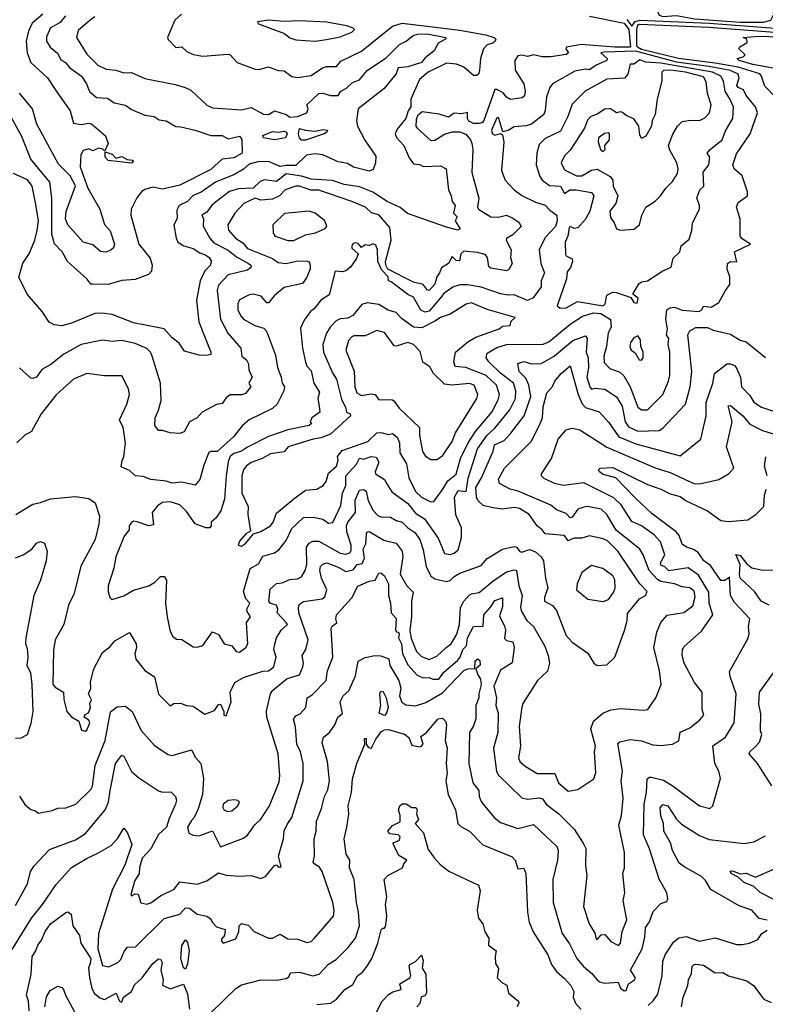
# Model space of a CAD drawing. Extents: x 1995148 to 2088947, y 769131 to 906009.
# Tile 56 of 256: x 2021557 to 2025415, y 780728 to 785827. Entities that reach past the tile are written whole.
import ezdxf

# ---------------------------------------------------------------- set-up
doc = ezdxf.new("R2010")
doc.units = 0

msp = doc.modelspace()

# ---------------------------------------------------------------- linework, layer by layer
at = {"layer": '0CON05XD'}
for points in [[(2025285, 785813.6), (2025405, 785814.1), (2025444.2, 785825), (2025458.9, 785855), (2025448.1, 785955), (2025387.8, 785995), (2025255, 786036.3), (2025215.2, 786035.2), (2025105, 786015.3), (2025048.6, 785931.4), (2025014.2, 785905.8), (2024995, 785881.4), (2024955, 785870), (2024923.9, 785873.9), (2024904.6, 785884.6), (2024885, 785912.5), (2024875, 785910.8), (2024865, 785896.2), (2024859.5, 785865), (2024865, 785850.5), (2024885, 785843.4), (2024955, 785847.5), (2025050.3, 785830.3), (2025285, 785813.6)], [(2021793.2, 785846.8), (2021767.1, 785812.9), (2021715.7, 785785), (2021695, 785737.5), (2021695.8, 785715), (2021714.2, 785685), (2021752.8, 785652.8), (2021770.4, 785620.4), (2021795, 785603.3), (2021815, 785579.1), (2021876, 785535), (2021902.5, 785495), (2021917.5, 785455), (2021955, 785424.3), (2022010.9, 785420.9), (2022045, 785396), (2022104.3, 785384.3), (2022135, 785362), (2022205, 785332), (2022252.5, 785325), (2022278.6, 785308.6), (2022315, 785302.5), (2022365, 785274), (2022391.4, 785271.4), (2022465, 785255.4), (2022545, 785227.3), (2022605, 785227.1), (2022635, 785209.4), (2022695, 785223.3), (2022705.8, 785205.8), (2022707.1, 785135), (2022665, 785110.8), (2022605, 785103.8), (2022545, 785051.1), (2022385, 784969.6), (2022295, 784949.4), (2022245, 784960), (2022205, 784948), (2022186.7, 784935), (2022163.3, 784905), (2022134.1, 784845.9), (2022132.5, 784815), (2022172.5, 784665), (2022232.3, 784592.3), (2022242.5, 784555), (2022238.8, 784525), (2022222.7, 784507.3), (2022155, 784482), (2022085, 784476), (2022015, 784456), (2021935, 784456.7), (2021925, 784457.5), (2021903.9, 784483.9), (2021804.3, 784574.3), (2021776, 784625), (2021736.4, 784666.4), (2021723.1, 784715), (2021723.9, 784903.9), (2021712.5, 784985), (2021613.8, 785103.8), (2021566.7, 785225), (2021495, 785352.5)], [(2022393.9, 785856.1), (2022359.2, 785825), (2022322, 785735), (2022324.4, 785724.4), (2022365, 785683.3), (2022395.9, 785685.9), (2022421.5, 785661.5), (2022453.9, 785646.1), (2022505, 785637.1), (2022635, 785648.8), (2022646.7, 785645), (2022682.5, 785605), (2022775, 785571.2), (2022795, 785568.8), (2022845, 785583.3), (2022895, 785563.3), (2022925, 785562.5), (2022965, 785533.3), (2022995, 785526.7), (2023065, 785536.8), (2023123, 785577), (2023145, 785584.2), (2023195.6, 785584.4), (2023218.2, 785611.8), (2023325, 785663.1), (2023485, 785792.9), (2023535, 785809.3), (2023835, 785772), (2023968.5, 785748.5), (2024011.4, 785735), (2024020.6, 785725), (2024017.8, 785715), (2024005, 785704.7), (2023975, 785697.3), (2023956.2, 785675), (2023940.4, 785625), (2023936.8, 785563.2), (2023930.5, 785545), (2023921.8, 785538.2), (2023905, 785537.6), (2023855, 785580.6), (2023817, 785597), (2023765, 785600.9), (2023670, 785555), (2023625, 785516.2), (2023580.8, 785415), (2023580, 785375), (2023566, 785354), (2023554.6, 785315), (2023510.4, 785259.6), (2023500, 785235), (2023506.5, 785216.5), (2023543.8, 785175), (2023571.4, 785111.4), (2023595, 785080), (2023625, 785076.2), (2023646, 785066), (2023735, 785069.2), (2023763.8, 785055), (2023775.7, 784945), (2023789.2, 784915), (2023794, 784885), (2023810, 784865), (2023802, 784825), (2023820, 784805), (2023810, 784785), (2023836.1, 784743.9), (2023823.3, 784736.7), (2023765, 784751.5), (2023562.9, 784822.9), (2023525, 784854.4), (2023458.8, 784885), (2023384.1, 784934.1), (2023315, 784961.2), (2023235, 784973.3), (2023175, 784993.2), (2023065, 785001.4), (2023015, 785016.2), (2022935, 785028.7), (2022885, 784989.1), (2022823.3, 784996.7), (2022801.6, 784988.4), (2022765, 784954.7), (2022688.4, 784951.6), (2022643.1, 784936.9), (2022552.4, 784867.6), (2022525, 784830.8), (2022500, 784815), (2022507.1, 784795), (2022506.9, 784756.9), (2022541.5, 784695), (2022561.5, 784671.5), (2022635, 784633.2), (2022679.3, 784599.3), (2022740, 784565), (2022752, 784555), (2022754.2, 784545), (2022735, 784530.4), (2022635, 784505.9), (2022585, 784451.4), (2022579.2, 784425), (2022596.2, 784276.2), (2022633.9, 784203.9), (2022700.6, 784125), (2022706.2, 784085), (2022730, 784065), (2022741.4, 784045), (2022743, 784013), (2022759.2, 783975), (2022742.5, 783945), (2022752.5, 783925), (2022725, 783891.2), (2022705.7, 783884.3), (2022645, 783883.8), (2022625, 783868.8), (2022605, 783839.2), (2022575, 783834.3), (2022501.2, 783795), (2022474.3, 783765.7), (2022436.2, 783745), (2022407.7, 783692.3), (2022385, 783683.8), (2022335, 783686.7), (2022295, 783700), (2022275, 783700), (2022256.2, 783725), (2022258, 783765), (2022275.8, 783804.2), (2022288, 783855), (2022286, 783945), (2022242, 784085), (2022234, 784105), (2022215, 784124.2), (2022155, 784150), (2022085, 784165.5), (2022035, 784159.5), (2021985, 784166.9), (2021875.6, 784144.4), (2021785, 784094.2), (2021718, 784042), (2021671.2, 784015), (2021643.3, 783975), (2021625, 783968), (2021615, 783971.2), (2021555, 784023.3)], [(2021677.1, 785855), (2021621.9, 785808.1), (2021602.3, 785767.7), (2021590.4, 785715), (2021595.8, 785655), (2021613.8, 785605), (2021701.5, 785525), (2021747.8, 785455), (2021818.8, 785355), (2021835, 785290), (2021875, 785283.3), (2021915, 785291.2), (2021927.7, 785287.7), (2022001.2, 785225), (2022013.8, 785185), (2021999.3, 785150.7), (2021995, 785147.5), (2021987, 785157), (2021965, 785161.9), (2021935, 785147.5), (2021915, 785157.5), (2021885, 785150), (2021873.6, 785126.4), (2021870, 785065), (2021908.8, 784955), (2021971.2, 784845), (2021995.8, 784765.8), (2022025, 784733.8), (2022047.5, 784665), (2022041.9, 784645), (2022027.6, 784632.4), (2022003.2, 784623.2), (2021975.6, 784625.6), (2021935, 784660), (2021885, 784674.4), (2021806, 784765), (2021794.5, 784795), (2021797, 784833), (2021845.9, 784965.9), (2021817.9, 785017.9), (2021757.9, 785077.9), (2021645.7, 785285), (2021622.9, 785365), (2021555.4, 785445.4)], [(2021945, 785841.4), (2021922, 785825), (2021859.8, 785770.2), (2021850.6, 785735), (2021905, 785648), (2021961.1, 785591.1), (2022005, 785570.6), (2022055, 785565.6), (2022095, 785551.9), (2022135, 785552.5), (2022205, 785522.9), (2022361.7, 785491.7), (2022412.5, 785475), (2022442.2, 785462.2), (2022525, 785383.3), (2022555, 785370), (2022705, 785360.4), (2022755, 785371.1), (2022817.9, 785337.9), (2022845, 785335.8), (2022875, 785354), (2022935.5, 785335.5), (2022955, 785321.9), (2022995, 785325.8), (2023042.5, 785345), (2023050, 785365), (2023042.5, 785385), (2023105, 785443.8), (2023125, 785446.2), (2023165, 785434.2), (2023205, 785433.8), (2023216.2, 785455), (2023247.9, 785472.1), (2023278.5, 785501.5), (2023315, 785515.4), (2023355, 785562.9), (2023455, 785631.5), (2023522.4, 785697.6), (2023555.8, 785715), (2023593.3, 785745), (2023615, 785752.2), (2023665, 785753.3), (2023762.5, 785735), (2023760, 785725), (2023722.5, 785705), (2023701.2, 785665), (2023655, 785628.6), (2023635.5, 785605), (2023565, 785582.2), (2023515, 785577.5), (2023505, 785547.1), (2023441.8, 785468.2), (2023308.8, 785365), (2023299.6, 785305), (2023304.8, 785275), (2023342.7, 785202.7), (2023399.8, 785119.8), (2023397.5, 785085), (2023385, 785050.8), (2023365, 785041.5), (2023283.8, 785063.8), (2023252.7, 785082.7), (2023205, 785090), (2023125, 785126.2), (2023085, 785132.7), (2023040, 785125), (2022985, 785071.4), (2022935, 785072.4), (2022905, 785065.6), (2022845, 785092.7), (2022788.8, 785091.2), (2022745, 785078.5), (2022715, 785052), (2022668.8, 785025), (2022569.2, 784985), (2022496, 784934), (2022455, 784916), (2022425, 784885.4), (2022381.2, 784865), (2022369.3, 784840.7), (2022372.3, 784797.7), (2022354.3, 784765), (2022365.6, 784695), (2022374.3, 784675), (2022406.3, 784656.3), (2022455, 784642.2), (2022489.1, 784619.1), (2022518.3, 784608.3), (2022538, 784595), (2022547.7, 784577.7), (2022543.8, 784555), (2022515, 784526.7), (2022490, 784475), (2022471.9, 784375), (2022482.9, 784262.9)], [(2024504.4, 785844.4), (2024685, 785809.4), (2024708.8, 785775), (2024716.5, 785685), (2024635.9, 785684.1), (2024462.3, 785697.7), (2024386.7, 785685), (2024383.3, 785675), (2024396.2, 785655), (2024385, 785646.2), (2024305, 785634.5), (2024260, 785635), (2024215, 785644.6), (2024185, 785635.6), (2024155, 785642.7), (2024135, 785638.9), (2024118, 785615), (2024120, 785565), (2024165.8, 785495), (2024172.7, 785457.3), (2024168, 785432), (2024157.5, 785422.5), (2024095.9, 785414.1), (2024076.2, 785425), (2024058.5, 785448.5), (2024025, 785465.7), (2024014.8, 785465.2), (2023958.2, 785305), (2023951.1, 785295), (2023935, 785288.5), (2023905, 785288.9), (2023881.3, 785301.3), (2023874, 785315), (2023873.6, 785346.4), (2023845, 785339.2), (2023805, 785343.3), (2023775, 785321.9), (2023727.2, 785337.2), (2023640, 785350), (2023615, 785328.5), (2023607.6, 785307.6), (2023606.7, 785275), (2023612.9, 785265), (2023685, 785200.5), (2023705, 785203.1), (2023755, 785233.1), (2023795, 785246.7), (2023835, 785245.8), (2023865, 785233.8), (2023889.2, 785205), (2023896.7, 785185), (2023901.1, 785155), (2023896.9, 785035), (2023932.2, 784902.2), (2023925.8, 784855.8), (2023930.8, 784845), (2023995, 784806), (2024035, 784804), (2024075, 784814), (2024108.9, 784798.9), (2024138.7, 784778.7), (2024151.2, 784755), (2024107.9, 784712.1), (2024075.8, 784694.2), (2024074.4, 784685), (2024100.6, 784635), (2024096.4, 784595), (2024104.3, 784565), (2024087.4, 784532.6), (2024075, 784525.8), (2023995, 784539.4), (2023985, 784546.2), (2023977.1, 784595), (2023965, 784610.2), (2023925, 784621.7), (2023855, 784628.7), (2023839.2, 784615), (2023832.3, 784577.7), (2023815, 784580), (2023795, 784600), (2023775.3, 784564.7), (2023738.6, 784541.4), (2023729.3, 784515), (2023714.5, 784495.5), (2023705, 784456.8), (2023675, 784423.5), (2023665, 784427.1), (2023645, 784454.7), (2023595, 784467), (2023460.9, 784535), (2023450.7, 784555), (2023449.4, 784575), (2023478.1, 784685), (2023471.3, 784751.3), (2023415, 784816.4), (2023376.9, 784826.9), (2023346, 784855), (2023275.3, 784885.3), (2023105, 784943.1), (2023064, 784944), (2023005, 784964.5), (2022985, 784965.4), (2022930, 784945), (2022901.9, 784915), (2022865, 784897.5), (2022805, 784892.5), (2022775, 784901.8), (2022716.7, 784875), (2022670.8, 784825), (2022634, 784765), (2022637.3, 784737.3), (2022674.3, 784695), (2022711.5, 784671.5), (2022735, 784642.3), (2022865, 784590.6), (2022895, 784568.5), (2022935.5, 784564.5), (2022995, 784577.1), (2023045, 784576.2), (2023055, 784572.5), (2023060, 784555), (2023060, 784535), (2023040.7, 784489.3), (2023019.5, 784460.5), (2022925, 784439.2), (2022875, 784399.2), (2022845, 784361.2), (2022835, 784361.2), (2022805.4, 784395.4), (2022764.5, 784405.5), (2022745, 784402.5), (2022693.9, 784376.1), (2022685.6, 784355), (2022685.7, 784325), (2022698.6, 784295), (2022715.3, 784275.3), (2022773.4, 784243.4), (2022820, 784230), (2022833.9, 784213.9), (2022880, 784090), (2022890.9, 784025), (2022910, 783975), (2022914.3, 783944.3), (2022926.7, 783925), (2022924.2, 783905), (2022888.6, 783835), (2022865, 783814), (2022743.8, 783755), (2022710, 783725), (2022663, 783667), (2022578.6, 783591.4), (2022545, 783591.4), (2022536, 783585), (2022509.7, 783520.3), (2022489.4, 783445), (2022465, 783415.8), (2022395, 783431.2), (2022345, 783427.1), (2022315, 783437.5), (2022235.7, 783445.7), (2022195, 783460.6), (2022155.5, 783465.5), (2022125, 783492), (2022082, 783512), (2022086.7, 783543.3)], [(2024697.8, 785827.8), (2024725, 785793.8), (2024742.2, 785817.8), (2024765, 785824.1), (2025125, 785808.1), (2025465, 785783.3), (2025548, 785785), (2025558.8, 785795), (2025562.7, 785845)], [(2023085, 785715.8), (2023145, 785724.2), (2023215, 785738.1), (2023275, 785761.4), (2023288.8, 785775), (2023283, 785783), (2023248.8, 785795), (2023145, 785814.1), (2023005, 785821.5), (2022925, 785818), (2022845, 785824.5), (2022787.5, 785815), (2022792.5, 785805), (2022927.5, 785755), (2022955, 785732), (2022985, 785722.5), (2023085, 785715.8)], [(2025467.1, 785425), (2025412.5, 785482.5), (2025395.8, 785535), (2025386.7, 785546.7), (2025275, 785580.4), (2025155, 785602.1), (2024965, 785625.1), (2024775, 785672.6), (2024753.2, 785685), (2024749.6, 785695), (2024749.4, 785775), (2024755, 785799.8), (2024765, 785803.9), (2025122, 785788), (2025554.6, 785755.4)], [(2025455.7, 785575.7), (2025350, 785595), (2025280, 785615), (2025270, 785625), (2025300, 785635), (2025310, 785645), (2025277.5, 785675), (2025283.6, 785686.4), (2025321.7, 785708.3), (2025320, 785725), (2025300, 785735), (2025378.8, 785741.2), (2025636.9, 785733.1)], [(2022695, 782551.2), (2022726.7, 782575), (2022738, 782595), (2022730, 782705), (2022750.8, 782735), (2022733, 782763), (2022732.2, 782775), (2022748, 782805), (2022726.9, 782826.9), (2022715.6, 782865), (2022748.6, 782985), (2022791.8, 783008.2), (2022815, 783048.8), (2022875, 783066), (2022898, 783082), (2022935, 783129.2), (2022965, 783192.7), (2023025, 783249.2), (2023075, 783251.1), (2023125, 783240.8), (2023155, 783220), (2023176.3, 783223.7), (2023219.1, 783310.9), (2023226.8, 783375), (2023244.3, 783415), (2023245, 783463.8), (2023300, 783525), (2023314.7, 783555.3), (2023335, 783550.6), (2023375.5, 783565.5), (2023401.9, 783561.9), (2023414.4, 783535), (2023395.6, 783485), (2023397.5, 783475), (2023444.2, 783445), (2023456.4, 783423.6), (2023482.2, 783382.2), (2023565, 783320.6), (2023605, 783271.8), (2023651.3, 783241.3), (2023721.3, 783141.3), (2023755, 783062.5), (2023785, 783058), (2023805, 783064.4), (2023825, 783081.1), (2023843.3, 783145), (2023843.5, 783195), (2023813.4, 783263.4), (2023807.1, 783355), (2023825, 783388.1), (2023867, 783383), (2023876.7, 783453.3), (2023926.2, 783603.8), (2023975.6, 783674.4), (2024015, 783712.2), (2024093.7, 783806.3), (2024122, 783865), (2024124.1, 783905), (2024112.5, 783945), (2024045, 783995.5), (2023985, 784054.3), (2023970, 784075), (2023975, 784100), (2024025, 784129.1), (2024075, 784145.5), (2024265, 784145.6), (2024295, 784158.9), (2024405, 784250), (2024468.5, 784291.5), (2024525, 784309.5), (2024564.6, 784304.6), (2024613.8, 784275), (2024616.7, 784235), (2024601.4, 784205), (2024592.5, 784135), (2024579.1, 784085), (2024581.2, 784051.2), (2024610.4, 784020.4), (2024661.4, 784001.4), (2024683, 783983), (2024714.7, 783925), (2024755, 783820), (2024775, 783806), (2024805, 783806.7), (2024883.8, 783885), (2024914.2, 783955), (2024921.4, 783985), (2024921.4, 784105), (2024912.5, 784145), (2024916, 784175), (2024904.2, 784195), (2024908.1, 784225), (2024900, 784275), (2024905.8, 784325), (2024921.2, 784335), (2024945, 784337.5), (2024985, 784322.7), (2025070, 784315), (2025086.2, 784323.8), (2025095, 784342.5), (2025135, 784337.5), (2025175, 784362.5), (2025208.8, 784425), (2025232, 784455), (2025230.8, 784495), (2025218.1, 784535), (2025220, 784565), (2025235, 784574.3), (2025266.8, 784573.2), (2025256.2, 784625), (2025337.5, 784665), (2025295, 784692.5), (2025285, 784706), (2025284, 784795), (2025266, 784855), (2025275, 784880.3), (2025321.9, 784915), (2025322.2, 784935), (2025295, 785017.5), (2025254.3, 785055), (2025246.9, 785075), (2025265, 785131.2), (2025336.5, 785235), (2025374.4, 785345), (2025364.5, 785375), (2025315, 785434.3), (2025302.7, 785462.7), (2025274.2, 785475), (2025267.5, 785485), (2025279.4, 785525), (2025273.6, 785545), (2025235, 785563.9), (2025122.9, 785585), (2024955, 785606.4), (2024745, 785663.2), (2024581, 785659), (2024564.2, 785655), (2024597.1, 785625), (2024594, 785615), (2024538.9, 785591.1), (2024505, 785566.2), (2024485, 785571.2), (2024429.3, 785560.7), (2024314, 785495), (2024299.2, 785475), (2024282.1, 785427.9), (2024275.6, 785355.6), (2024268.5, 785335), (2024205, 785285.5), (2024176.8, 785276.8), (2024115, 785271.4), (2024085, 785252), (2024056.2, 785246.2), (2024042.4, 785292.4), (2024035, 785320), (2024025, 785319.2), (2023998.5, 785255), (2024003.5, 785235), (2024015, 785228.9), (2024045, 785237.5), (2024055, 785230), (2024061.4, 785195), (2024049.2, 785045), (2024068, 784995), (2024115.8, 784945), (2024155, 784915.7), (2024225, 784881.4), (2024276.2, 784866.2), (2024299.9, 784839.9), (2024335.4, 784815), (2024338.5, 784785), (2024329.1, 784755), (2024275, 784699.2), (2024244.2, 784635), (2024252.9, 784565), (2024271.9, 784515), (2024255.6, 784475), (2024255, 784443.3), (2024213.3, 784386.7), (2024185, 784372.5), (2024115, 784402.2), (2024085, 784399.4), (2024045, 784407.5), (2023945, 784441.2), (2023874.5, 784454.5), (2023835, 784454.4), (2023798, 784442), (2023751.2, 784408.8), (2023735, 784386.7), (2023675, 784317.4), (2023655, 784312.9), (2023632.4, 784322.4), (2023595, 784390), (2023565, 784403.1), (2023479.3, 784469.3), (2023464.5, 784474.5), (2023462.7, 784495), (2023430.4, 784530.4), (2023409.2, 784575), (2023408.6, 784635), (2023399.7, 784659.7), (2023385, 784666), (2023365, 784657.5), (2023345, 784660), (2023325, 784647.5), (2023307.7, 784667.7), (2023295, 784671.4), (2023283.1, 784666.9), (2023274.6, 784655.4), (2023275, 784643.8), (2023308.8, 784615), (2023299.7, 784590.3), (2023268, 784545), (2023245, 784526), (2023225, 784521.2), (2023190, 784525), (2023157.9, 784402.1), (2023115.3, 784374.7), (2023080.9, 784329.1), (2023061.9, 784315), (2023028.8, 784271.2), (2023010.3, 784229.7), (2023020.5, 784125), (2023035, 784052.5), (2023045, 784030), (2023065, 784007.5), (2023079.5, 783945), (2023107.3, 783897.3), (2023100, 783865), (2023105.5, 783825.5), (2023109.4, 783795), (2023069.2, 783765), (2023060, 783745), (2023066.7, 783735), (2023053.8, 783725), (2022945, 783702.6), (2022845, 783668.3), (2022735, 783613.6), (2022705, 783592.5), (2022665, 783580.8), (2022645, 783565.5), (2022635, 783538.8), (2022624.3, 783465), (2022616.2, 783343.8), (2022596.8, 783283.2), (2022571.2, 783245), (2022547.5, 783225), (2022547.5, 783205), (2022540, 783195), (2022520, 783195), (2022465, 783216.2), (2022419.7, 783279.7), (2022385, 783314.4), (2022335, 783329.5), (2022295, 783327.1), (2022270.3, 783309.7), (2022242.5, 783275), (2022248.8, 783211.2), (2022225, 783205.7), (2022165, 783226.9), (2022145, 783229.2), (2022135, 783223.8), (2022123.8, 783205), (2022122.5, 783185), (2022097, 783153), (2022054.2, 783045), (2022043.9, 782986.1), (2022014.2, 782894.2), (2022014, 782865), (2022023.3, 782835), (2022033.6, 782823.6), (2022095, 782842.5), (2022145, 782872), (2022225, 782895.8), (2022255.6, 782914.4), (2022285, 782943.3), (2022305, 782943.3), (2022316.2, 782925), (2022310.8, 782805), (2022319.2, 782735), (2022333.3, 782665), (2022347.5, 782635), (2022368.3, 782618.3), (2022395, 782617.5), (2022455, 782580), (2022475, 782576.7), (2022505, 782586.7), (2022555, 782657.5), (2022585, 782643.3), (2022615, 782594), (2022654.2, 782584.2), (2022677.5, 782555), (2022695, 782551.2)], [(2024353.6, 784333.6), (2024385, 784334.3), (2024442.4, 784367.6), (2024575, 784345.2), (2024586, 784355), (2024595, 784400.5), (2024625, 784415.5), (2024645, 784414.4), (2024718.3, 784388.3), (2024735, 784362.5), (2024751.7, 784358.3), (2024756.2, 784385), (2024730, 784405), (2024760.5, 784459.5), (2024775, 784468.8), (2024805, 784473.8), (2024885, 784526.7), (2024927.5, 784545), (2024937.5, 784592.5), (2024972.5, 784625), (2024980, 784655), (2025020, 784690), (2025033.8, 784735), (2025038, 784775), (2025074, 784845), (2025074, 784865), (2025061.2, 784905), (2025076.7, 784945), (2025096, 784965), (2025092.7, 785037.3), (2025123.3, 785075), (2025127.5, 785115), (2025113.3, 785135), (2025129.2, 785155), (2025191.5, 785205), (2025209.6, 785250.4), (2025246.4, 785315), (2025249.5, 785375), (2025232.6, 785412.6), (2025206.6, 785456.6), (2025197.6, 785507.6), (2025184.6, 785534.6), (2025140.9, 785555), (2024875, 785601.8), (2024796.2, 785606.2), (2024765, 785618.1), (2024735, 785596.7), (2024715, 785596.2), (2024704.3, 785545), (2024685.5, 785524.5), (2024595, 785519.4), (2024483, 785457), (2024415, 785389.2), (2024393.1, 785325), (2024355, 785248.8), (2024275, 785211.4), (2024245, 785180), (2024232.5, 785135), (2024229.2, 785075), (2024247.5, 785015), (2024260, 784995), (2024298.2, 784968.2), (2024355, 784964.5), (2024375, 784926.2), (2024403.8, 784945), (2024435.8, 784945.8), (2024515, 784931.9), (2024527.5, 784915), (2024507.1, 784835), (2024485, 784794.3), (2024445, 784748.1), (2024425, 784745.6), (2024405, 784756.2), (2024399.2, 784750.8), (2024393.5, 784706.5), (2024378.9, 784675), (2024381.1, 784611.1), (2024385, 784603.6), (2024415, 784588), (2024417.5, 784575), (2024406.4, 784543.6), (2024389.7, 784520.3), (2024386.5, 784485), (2024337.5, 784345), (2024353.6, 784333.6)], [(2024665, 784737.5), (2024735, 784742.5), (2024763.8, 784765), (2024776.2, 784815), (2024796.7, 784855), (2024845, 784887.5), (2024873.3, 784915), (2024900, 784955), (2024935, 784989.2), (2024960.5, 785029.5), (2024963.6, 785055), (2024957.8, 785085), (2024920.9, 785150.9), (2024914, 785175), (2024935.8, 785234.2), (2024961.2, 785275), (2024985, 785300), (2025027, 785307), (2025075, 785304), (2025102.3, 785317.7), (2025126, 785345), (2025134.2, 785385), (2025115.5, 785445), (2025109.5, 785505), (2025095, 785530), (2025002.5, 785555), (2024924.4, 785565.6), (2024887.3, 785562.7), (2024878.9, 785555), (2024880, 785510), (2024854.6, 785415), (2024844.4, 785335), (2024828.6, 785305), (2024826.7, 785275), (2024796.4, 785223.6), (2024775, 785211.2), (2024765, 785230), (2024759.6, 785275), (2024735, 785313.3), (2024695, 785330), (2024675, 785346.7), (2024665, 785350), (2024645, 785343.8), (2024614.2, 785364.2), (2024585, 785363.4), (2024545, 785337.1), (2024512, 785325), (2024495, 785306), (2024478.5, 785265), (2024405, 785151.2), (2024375, 785122), (2024358.9, 785085), (2024375, 785050), (2024437.4, 785017.4), (2024465, 785017.5), (2024515, 785046.7), (2024545, 785051.9), (2024611.2, 785015), (2024626.2, 784995), (2024628, 784965), (2024651.4, 784915), (2024641.9, 784875), (2024610.5, 784835), (2024613.2, 784803.2), (2024633.3, 784775), (2024644.3, 784744.3), (2024665, 784737.5)], [(2022875, 785204.3), (2022817.5, 785215), (2022815, 785226.7), (2022865, 785247.1), (2022893.4, 785243.4), (2022925, 785250), (2022936.7, 785245), (2022941.2, 785235), (2022932.5, 785215), (2022875, 785204.3)], [(2023035, 785202.9), (2023015, 785202.9), (2023003.8, 785215), (2022998.8, 785235), (2023005, 785262.5), (2023033.9, 785253.9), (2023085, 785250), (2023127.7, 785257.7), (2023150, 785255), (2023146.7, 785245), (2023132.5, 785235), (2023035, 785202.9)], [(2024575, 785143.8), (2024585.4, 785154.6), (2024584.2, 785175.8), (2024608.8, 785205), (2024608.8, 785235), (2024601.2, 785241.2), (2024582, 785238), (2024551.2, 785215), (2024550, 785195), (2024561.2, 785155), (2024575, 785143.8)], [(2022135, 785083.5), (2022015, 785097.7), (2021999.2, 785115), (2021998.3, 785141.7), (2022035, 785130.5), (2022055, 785108.8), (2022085, 785118.8), (2022112.3, 785102.3), (2022139.7, 785099.7), (2022145.8, 785095), (2022135, 785083.5)], [(2022482.9, 784262.9), (2022545.8, 784105), (2022545, 784092.5), (2022525, 784088), (2022485, 784090), (2022409.5, 784109.5), (2022382.4, 784152.4), (2022345, 784178.8), (2022305, 784226.2), (2022145, 784257.5), (2022035, 784300), (2021982.3, 784307.7), (2021945, 784305.8), (2021825, 784255.7), (2021775, 784242.2), (2021735.8, 784245.8), (2021709.7, 784259.7), (2021673.8, 784315), (2021595.9, 784405.9), (2021552.7, 784492.7), (2021573.5, 784566.5), (2021605.6, 784615), (2021634.5, 784685.5), (2021647.5, 784735), (2021653.6, 784785), (2021640.3, 784869.7), (2021621.5, 784965), (2021597.1, 784997.1), (2021525, 785030.6)], [(2022945, 784683.1), (2022975, 784683.3), (2023035, 784712.2), (2023087, 784723), (2023137.5, 784745), (2023146.7, 784755), (2023135.5, 784785.5), (2023086, 784825), (2023055, 784834.4), (2022926.2, 784823.8), (2022867.1, 784765), (2022868.1, 784725), (2022875, 784710), (2022884.5, 784704.5), (2022945, 784683.1)], [(2022705, 783100.8), (2022726, 783115), (2022766.2, 783163.8), (2022805, 783175.6), (2022855, 783205.6), (2022869.1, 783225), (2022885, 783271.2), (2022975, 783345.7), (2023035, 783390), (2023095, 783396.3), (2023126.2, 783415), (2023142.5, 783435), (2023155, 783478.8), (2023196.2, 783515), (2023205.4, 783545), (2023202, 783565), (2023225, 783595.8), (2023357.7, 783642.3), (2023405, 783686.9), (2023425, 783689.4), (2023465, 783678.8), (2023485, 783683.8), (2023510, 783665), (2023522.2, 783635), (2023523.3, 783583.3), (2023557.4, 783527.4), (2023570.6, 783455), (2023605, 783383.1), (2023635, 783353.6), (2023685, 783329.4), (2023698.9, 783331.1), (2023746.9, 783395), (2023771.5, 783438.5), (2023815, 783473.3), (2023837.9, 783555), (2023876.7, 783635), (2023915.7, 783694.3), (2023999.2, 783795), (2024032.6, 783857.4), (2024039.5, 783885), (2024023.8, 783935), (2023970, 783985), (2023865, 784025.5), (2023810.5, 784030.5), (2023803.8, 784055), (2023811.1, 784105), (2023875, 784158.2), (2023917.1, 784182.9), (2024037.5, 784225), (2024055, 784240), (2024095, 784243.3), (2024100, 784265), (2024120, 784285), (2023975, 784325.5), (2023895, 784360), (2023866.6, 784353.4), (2023785, 784301.8), (2023735, 784283.8), (2023704.4, 784265), (2023638.3, 784231.7), (2023594.8, 784234.8), (2023530.6, 784280.6), (2023505, 784311.2), (2023463.1, 784323.1), (2023415, 784351.2), (2023355, 784360), (2023327.6, 784352.4), (2023281.2, 784295), (2023255, 784280.8), (2023215, 784277.5), (2023195, 784266.5), (2023163.5, 784235), (2023145, 784203.8), (2023125.5, 784145), (2023129.5, 784105), (2023175, 783998.8), (2023196.5, 783965), (2023221.1, 783861.1), (2023244.5, 783815), (2023248, 783795), (2023267.5, 783785), (2023269.2, 783775), (2023165, 783681.1), (2023115, 783660.9), (2023075, 783654.4), (2022946.7, 783615), (2022925, 783589.4), (2022855, 783578.5), (2022810.6, 783555), (2022755, 783532.9), (2022728.1, 783515), (2022714.4, 783495), (2022705.6, 783465), (2022705.4, 783375), (2022739.5, 783305), (2022737.5, 783265), (2022751.7, 783178.3), (2022726.7, 783165), (2022695, 783126.7), (2022687.5, 783105), (2022705, 783100.8)], [(2021536.7, 783265), (2021625, 783318), (2021665, 783326), (2021716, 783346), (2021845, 783358), (2021915, 783348), (2021946.7, 783325), (2021970, 783255), (2021967.1, 783215), (2021946.9, 783135), (2021872.4, 782997.6), (2021838, 782855), (2021810, 782795), (2021785.7, 782695), (2021741.1, 782615), (2021731.7, 782561.7), (2021728, 782385), (2021739.7, 782369.7), (2021783.3, 782345), (2021785.7, 782305.7), (2021801.4, 782245), (2021825, 782216.7), (2021862.5, 782195), (2021877, 782147), (2021895, 782142.5), (2021905, 782147.5), (2021919.2, 782185), (2021915, 782200), (2021890, 782215), (2021893.6, 782226.4), (2021913, 782237), (2021923, 782263), (2021920, 782285), (2021928.8, 782305), (2021913.3, 782335), (2021925.6, 782365), (2021922.7, 782397.3), (2021940.6, 782465), (2021985, 782550), (2022025, 782581.2), (2022049.7, 782610.3), (2022125, 782653.3), (2022160, 782595), (2022161.1, 782575), (2022152.1, 782542.1), (2022157.1, 782515), (2022205, 782456.2), (2022254.1, 782424.1), (2022275, 782333.3), (2022335, 782273.8), (2022355, 782286.2), (2022388.3, 782288.3), (2022420, 782275), (2022455, 782271.2), (2022515, 782230), (2022565, 782250), (2022585, 782280), (2022595, 782282.5), (2022613.3, 782245), (2022613.3, 782225), (2022625, 782222.5), (2022651.2, 782295), (2022646.2, 782345), (2022670, 782395), (2022715, 782420.3), (2022815, 782452.5), (2022845, 782455.6), (2022871.4, 782475), (2022884.6, 782525), (2022872.2, 782565), (2022874.5, 782585.5), (2022885.8, 782625), (2022910, 782665), (2022942.5, 782695), (2022935.3, 782705.3), (2022888.8, 782755), (2022892.9, 782775), (2022885.4, 782795.4), (2022855, 782803.8), (2022846, 782815), (2022852.3, 782877.7), (2022885, 782906.7), (2022915, 782910.9), (2022955, 782927.5), (2022995, 782930.8), (2023015, 782941.2), (2023034.3, 782975), (2023042.5, 783005), (2023041.1, 783095), (2023054.5, 783115.5), (2023072.8, 783127.2), (2023105, 783125.7), (2023215, 783063.8), (2023245, 783059.1), (2023265, 783065.6), (2023271.7, 783078.3), (2023271.6, 783105), (2023249.4, 783175), (2023247.4, 783205), (2023254.6, 783225), (2023293.6, 783275), (2023292, 783338), (2023315, 783390.6), (2023335, 783394.3), (2023349.2, 783385), (2023359.6, 783335), (2023385, 783285.6), (2023409.4, 783259.4), (2023425, 783251.9), (2023475, 783250), (2023505, 783233.1), (2023535, 783225.5), (2023564.4, 783195), (2023601, 783171), (2023626.8, 783135), (2023645, 783081.2), (2023660.8, 782995), (2023684.2, 782945), (2023705, 782931.4), (2023765, 782917.1), (2023785, 782922), (2023805, 782942.9), (2023835, 782960.8), (2023945, 783001.1), (2023975, 783036.4), (2024055, 783085.5), (2024115, 783099.4), (2024128, 783095), (2024145, 783073.3), (2024155, 783070), (2024195, 783084), (2024225, 783071.2), (2024255.7, 783045.7), (2024267.5, 783025), (2024277.5, 782935), (2024289.6, 782885), (2024271.5, 782835), (2024272.9, 782815), (2024313, 782793), (2024335, 782766.7), (2024385, 782638), (2024415, 782604), (2024495.7, 782545.7), (2024526.7, 782495), (2024545, 782483.3), (2024595, 782486.2), (2024636.7, 782525), (2024687, 782663), (2024700.8, 782715), (2024702, 782752), (2024763, 782827), (2024795, 782845.8), (2024802.9, 782865), (2024765, 782905.7), (2024652.5, 783075), (2024598.1, 783128.1), (2024575, 783139.1), (2024505, 783154.2), (2024465, 783141.9), (2024425, 783141.1), (2024395, 783128.8), (2024375, 783155.5), (2024275, 783163.8), (2024260, 783185), (2024234.3, 783205), (2024192.9, 783265), (2024142.9, 783295), (2024115, 783300.3), (2024055, 783291.5), (2024005, 783298.5), (2023955, 783311.1), (2023928.7, 783335), (2023919.7, 783355), (2023917.5, 783405), (2023945.9, 783454.1), (2024007.3, 783592.7), (2024012.7, 783625), (2024063.1, 783646.9), (2024098.1, 783685), (2024166.4, 783775), (2024201.8, 783875), (2024191.9, 783935), (2024175, 783970.6), (2024141.3, 784005), (2024134.4, 784045.6), (2024165, 784057.5), (2024204.4, 784044.4), (2024255, 784046.7), (2024321.9, 784085), (2024419.2, 784165), (2024485, 784190), (2024492.9, 784175), (2024487.5, 784105), (2024498.2, 784075), (2024499.3, 784025), (2024492, 783975), (2024506, 783925), (2024515, 783913.1), (2024535, 783919.2), (2024585, 783914), (2024645, 783874), (2024673.5, 783825), (2024689.3, 783745), (2024707.7, 783717.8), (2024755, 783696.8), (2024865, 783700), (2024885, 783711.4), (2024940.3, 783769.7), (2025001.2, 783835), (2025026.2, 783925), (2025034.4, 784005), (2025014.4, 784195), (2025025, 784216), (2025055, 784232), (2025115, 784232.5), (2025145, 784219.2), (2025235, 784198.1), (2025285, 784168), (2025315, 784158), (2025416.6, 784076.6)], [(2023685, 783548.8), (2023715, 783550), (2023745, 783568.8), (2023795, 783641.9), (2023811.9, 783688.1), (2023922.5, 783865), (2023928.1, 783885), (2023908.1, 783935), (2023885, 783943.1), (2023795, 783934.5), (2023755, 783940), (2023698, 783995), (2023679.7, 784029.7), (2023642.5, 784052.5), (2023629.3, 784109.3), (2023594.7, 784144.7), (2023565, 784154.6), (2023505, 784135.6), (2023495, 784137.5), (2023445, 784206), (2023405, 784217.5), (2023345, 784190), (2023285, 784189.2), (2023275, 784184), (2023258.6, 784165), (2023244.4, 784115), (2023287.1, 784007.1), (2023291.2, 783925), (2023300.8, 783895), (2023325, 783880), (2023375, 783888.9), (2023395.5, 783885.5), (2023415, 783857.5), (2023455, 783859.2), (2023485, 783857.5), (2023495, 783851.2), (2023520, 783815), (2023626, 783715), (2023626, 783675), (2023641.1, 783591.1), (2023657.3, 783567.3), (2023685, 783548.8)], [(2024775, 784063.3), (2024783.3, 784075), (2024783.3, 784105), (2024771.2, 784135), (2024768.8, 784168.8), (2024755, 784188.8), (2024735, 784180), (2024718, 784155), (2024714.2, 784135), (2024721.2, 784115), (2024741.4, 784101.4), (2024762.5, 784065), (2024775, 784063.3)], [(2021556.1, 781806.1), (2021583.6, 781763.6), (2021615, 781737.5), (2021635, 781732.5), (2021655, 781717.5), (2021725, 781731.2), (2021755, 781743.3), (2021795, 781746.2), (2021847.5, 781765), (2021925, 781840), (2021933, 781857), (2021948.1, 781965), (2021998.5, 782095), (2022026.9, 782243.1), (2022061.7, 782268.3), (2022105, 782271.1), (2022138.9, 782245), (2022185, 782146.7), (2022255, 782068.8), (2022325, 782021.2), (2022345, 782016.2), (2022445, 782046), (2022466.8, 782006.8), (2022494.4, 781974.4), (2022507.8, 781897.8), (2022502.2, 781815), (2022480.3, 781739.7), (2022458.9, 781695), (2022445, 781680), (2022425.7, 781645), (2022431.2, 781615), (2022453.8, 781603.8), (2022485, 781600.5), (2022555, 781626.7), (2022595, 781543.8), (2022715, 781588), (2022735, 781603.8), (2022772.7, 781657.3), (2022805, 781686.2), (2022848.6, 781755), (2022899.3, 781880.7), (2022903, 781913), (2022894.4, 782024.4), (2022835.7, 782215), (2022834.3, 782245.7), (2022854, 782335), (2022866, 782355), (2022940.8, 782415), (2023005, 782434.2), (2023021.8, 782475), (2023025.4, 782495), (2023018.6, 782535), (2023038, 782565), (2023050, 782615), (2023001.4, 782755), (2022999.2, 782785), (2023005, 782800), (2023025, 782814.2), (2023121.7, 782828.3), (2023135, 782838.8), (2023145.4, 782875), (2023117.8, 782935), (2023109.5, 782975), (2023113.8, 782995), (2023125, 783007.1), (2023145.9, 783014.1), (2023205, 782991.9), (2023245, 782968.8), (2023281.9, 782978.1), (2023303.3, 783005), (2023329.1, 783010.9), (2023341.3, 783038.7), (2023334.5, 783085), (2023347.6, 783112.4), (2023351.2, 783165), (2023355, 783174), (2023365, 783175.7), (2023441.3, 783131.3), (2023505, 783115.6), (2023536.4, 783075), (2023540, 783045), (2023524.7, 782955), (2023560, 782895), (2023593.1, 782863.1), (2023583.3, 782815), (2023584.4, 782735.6), (2023576.3, 782663.7), (2023582.3, 782622.3), (2023610.5, 782555), (2023635, 782529.5), (2023675, 782513.8), (2023715, 782531.1), (2023763.6, 782576.4), (2023788.9, 782595), (2023818.7, 782645), (2023832.4, 782695), (2023837.1, 782782.9), (2023854.3, 782815), (2023883.3, 782846.7), (2023895, 782854.4), (2023935, 782860), (2024005, 782919.6), (2024075, 782966.7), (2024115, 782978.5), (2024128.1, 782975), (2024139.5, 782895), (2024156.6, 782845), (2024147.8, 782785), (2024151.1, 782765), (2024180.8, 782715), (2024214.5, 782684.5), (2024273.2, 782583.2), (2024291.9, 782535), (2024298.6, 782495), (2024287, 782453), (2024236, 782405), (2024160, 782285), (2024155, 782267.5), (2024141.7, 782168.3), (2024147.5, 782065), (2024137.1, 782005), (2024145, 781986.2), (2024171.4, 781961.4), (2024235, 781922.9), (2024325, 781923.8), (2024344.6, 781874.6), (2024395, 781831.4), (2024445, 781841.2), (2024526.7, 781895), (2024537.3, 781927.3), (2024530.8, 782035), (2024535.7, 782065), (2024512.5, 782155), (2024525.5, 782194.5), (2024574.6, 782235.4), (2024615, 782253.1), (2024665, 782260), (2024785, 782250.8), (2024806.7, 782255), (2024847.5, 782315), (2024875.8, 782385), (2024867.1, 782455), (2024837.5, 782575), (2024854.3, 782655), (2024873.8, 782705), (2024907.6, 782742.4), (2024992.9, 782757.1), (2025039.1, 782790.9), (2025052.5, 782837.5), (2025047.4, 782867.4), (2025025, 782885.4), (2024985, 782889.1), (2024945, 782904.6), (2024875, 782918.3), (2024857.7, 782927.7), (2024813.6, 782975), (2024783.1, 783055), (2024764.7, 783084.7), (2024643.6, 783183.6), (2024595, 783264), (2024565, 783291.9), (2024495, 783305.6), (2024475, 783302), (2024445, 783291.2), (2024415, 783250.6), (2024405, 783247.1), (2024385, 783270), (2024335, 783288.9), (2024305, 783312.9), (2024135.4, 783385.4), (2024095, 783395.6), (2024039.2, 783425), (2024035, 783446.7), (2024066, 783505), (2024205.8, 783645), (2024249.5, 783735), (2024261.5, 783765), (2024265, 783822.5), (2024283.8, 783895), (2024313, 783927), (2024325.7, 783955), (2024358.6, 783995), (2024405, 784033.8), (2024445.9, 783885), (2024467.9, 783837.9), (2024485, 783818.9), (2024555, 783795.6), (2024605, 783741.2), (2024656.2, 783666.2), (2024745, 783631.1), (2024975, 783568.6), (2025080.8, 783655), (2025108.1, 783775), (2025108.2, 783845), (2025142.5, 783945), (2025151.2, 783995), (2025215, 784043.8), (2025234.1, 784044.1), (2025255, 784035.8), (2025264, 784025), (2025285.6, 783975.6), (2025291.9, 783925), (2025335, 783880.8), (2025356.1, 783846.1), (2025395, 783820), (2025535, 783773.5)], [(2022086.7, 783543.3), (2022096.4, 783563.6), (2022104, 783635), (2022092.5, 783715), (2022072.9, 783755), (2022110.6, 783835), (2022124.3, 783885), (2022119.2, 783915), (2022085, 783982.5), (2021995, 783983.3), (2021905, 783993.8), (2021835, 783965.8), (2021745, 783884), (2021668, 783785), (2021618, 783695), (2021583.8, 783675), (2021542.5, 783635)], [(2024065, 782686.2), (2024070, 782665), (2024065, 782622.5), (2024075, 782612), (2024108.8, 782605), (2024115.7, 782575), (2024104.5, 782495.5), (2024045, 782458.1), (2024010.4, 782375), (2024024.3, 782315), (2024020, 782275), (2024031.9, 782235), (2024031.1, 782135), (2024008.1, 782055), (2024023.2, 781933.2), (2024034.5, 781914.5), (2024155, 781798), (2024185, 781790.8), (2024245, 781797.5), (2024262.7, 781792.7), (2024283.4, 781763.4), (2024346, 781715), (2024426, 781635), (2024473.1, 781563.1), (2024485.6, 781535), (2024484.2, 781445), (2024492, 781395), (2024474.2, 781235), (2024504, 781145), (2024533, 781097), (2024540, 781065), (2024546.7, 781065), (2024565, 781087.5), (2024585, 781090), (2024615, 781052.5), (2024655, 781033.3), (2024666.2, 781045), (2024674.3, 781105), (2024698.2, 781165), (2024680, 781265), (2024688, 781305), (2024677.5, 781405), (2024686.7, 781435), (2024685.7, 781515), (2024657.1, 781655), (2024671.4, 781705), (2024680, 781795), (2024669.4, 781885), (2024675.7, 781935), (2024651.9, 782078.1), (2024662.7, 782087.3), (2024715, 782100), (2024775, 782092.9), (2024832.1, 782072.1), (2024875, 782067.8), (2024934.5, 782075.5), (2024967.1, 782092.9), (2024975, 782136.7), (2025025, 782160), (2025075, 782200), (2025096, 782225), (2025088.8, 782255), (2025088.8, 782345), (2025048, 782395), (2024994.3, 782495), (2024984.2, 782535), (2024986, 782565), (2024995, 782581.2), (2025085, 782660), (2025143.8, 782745), (2025124.4, 782805), (2025122.9, 782862.9), (2025069.6, 782949.6), (2025015, 782987.9), (2024915, 782972.8), (2024895, 782993.1), (2024875, 783002.9), (2024873.3, 783015), (2024894.4, 783055), (2024872.6, 783122.6), (2024839.8, 783159.8), (2024774, 783205), (2024725, 783228.9), (2024668.2, 783315), (2024630.5, 783350.5), (2024475, 783428.9), (2024370, 783415), (2024323.3, 783425), (2024271.3, 783451.3), (2024256.7, 783465), (2024256.7, 783475), (2024309.2, 783555), (2024343.1, 783655), (2024385, 783702), (2024415, 783710.8), (2024455, 783702.5), (2024595, 783613.6), (2024845, 783505.5), (2024922, 783482), (2025045, 783424.4), (2025075, 783422.5), (2025174.1, 783445.9), (2025223.8, 783475), (2025252.5, 783505), (2025214.4, 783615), (2025242.9, 783745), (2025222.2, 783827.8), (2025235, 783828), (2025298.6, 783775), (2025335, 783732.9), (2025399.8, 783699.8), (2025455, 783682.2)], [(2025423.8, 783465), (2025410, 783515), (2025417, 783563)], [(2021517.9, 781012.1), (2021617.5, 781175), (2021674.3, 781245), (2021745, 781348), (2021825, 781435.7), (2021905.3, 781484.7), (2021958.3, 781508.3), (2022029.7, 781550.3), (2022065, 781588.8), (2022095, 781640), (2022115, 781616.7), (2022137.1, 781555), (2022101.7, 781448.3), (2022037.5, 781325), (2021964.7, 781095), (2021961, 781015), (2021985, 780929.2), (2022017.7, 780922.3), (2022065, 780944.4), (2022080.4, 780959.6), (2022098.1, 781001.9), (2022115, 781024), (2022156.7, 781025), (2022305, 781172.5), (2022385, 781194.5), (2022415, 781227.5), (2022435, 781225.7), (2022475, 781194.2), (2022525, 781184), (2022542.2, 781172.2), (2022555, 781151.2), (2022575, 781128.8), (2022620, 781115), (2022616.4, 781083.6), (2022601.2, 781065), (2022601.2, 781055), (2022610, 781045), (2022675, 781067.5), (2022691.2, 781105), (2022692, 781135), (2022705, 781146), (2022738.3, 781138.3), (2022770, 781105), (2022845, 781070.8), (2022865, 781071.4), (2022905, 781091.4), (2022945, 781066.7), (2022995, 781065.7), (2023045, 781048), (2023065, 781054), (2023081.2, 781068.8), (2023181.2, 781185), (2023184.3, 781215), (2023177.1, 781255), (2023122.5, 781415), (2023107.6, 781437.6), (2023081.2, 781455), (2023076, 781465), (2023082, 781495), (2023080, 781585), (2023090.8, 781625), (2023093.4, 781676.6), (2023118.3, 781741.7), (2023134.3, 781805), (2023151.3, 781838.7), (2023160.6, 781885), (2023149.2, 781985), (2023122.7, 782082.7), (2023128.3, 782111.7), (2023159.2, 782135), (2023187.5, 782175), (2023203.3, 782215), (2023226.8, 782233.2), (2023215.8, 782295), (2023230, 782325), (2023259, 782351), (2023295, 782428.8), (2023307.8, 782505), (2023345, 782523.5), (2023395, 782533.8), (2023425, 782533.3), (2023467.4, 782517.4), (2023472.2, 782482.2), (2023518.5, 782405), (2023528.9, 782365), (2023521.6, 782325), (2023533.4, 782293.4), (2023555, 782278.1), (2023605, 782272.9), (2023658.8, 782291.2), (2023745, 782341.8), (2023855, 782456.9), (2023875, 782464.7), (2023912.5, 782467.5), (2023913.6, 782506.4), (2023926.9, 782516.9), (2023937.6, 782507.6), (2023938.9, 782485), (2023917.5, 782465), (2023926.7, 782435), (2023941.7, 782411.7), (2023944.4, 782384.4), (2023931.8, 782335), (2023932.7, 782315), (2023917.3, 782275), (2023916.7, 782206.7), (2023905, 782170), (2023884.3, 782135), (2023880.6, 781975), (2023900.8, 781875), (2023932.5, 781835), (2023934.5, 781804.5), (2023945.5, 781775.5), (2024011.2, 781695), (2024045, 781669.2), (2024135, 781638.6), (2024215, 781659.2), (2024335.8, 781545), (2024342.9, 781525), (2024340, 781475), (2024315.9, 781374.1), (2024317.1, 781255), (2024364.3, 781095), (2024401.1, 781041.1), (2024440, 780965), (2024472, 780925), (2024517, 780887), (2024544.5, 780854.5), (2024556.7, 780845), (2024585, 780838.1), (2024653.6, 780843.6), (2024665, 780812.5), (2024685, 780797.5), (2024695, 780800), (2024700, 780815), (2024707.5, 780835), (2024737.5, 780855), (2024742.5, 780865), (2024718, 780905), (2024777.3, 781015), (2024791.4, 781075), (2024794.7, 781125.3), (2024815.4, 781154.6), (2024835, 781208.8), (2024875, 781250), (2024905, 781260), (2024911.2, 781275), (2024905.9, 781305.9), (2024865.6, 781375.6), (2024815, 781533.3), (2024784.5, 781605), (2024787.8, 781765), (2024800, 781825), (2024804.2, 781895), (2024815, 781904), (2024825.8, 781904.2), (2024888, 781888), (2024938, 781858), (2025075, 781755.8), (2025127.5, 781742.5), (2025143.3, 781755), (2025183, 781897), (2025173.8, 781935), (2025154.3, 781974.3), (2025143.2, 782066.8), (2025208.4, 782111.6), (2025253.3, 782185), (2025264.5, 782335), (2025232.5, 782425), (2025228.8, 782451.2), (2025325, 782620), (2025331.2, 782645), (2025328, 782685), (2025334.3, 782725), (2025255, 782809.5), (2025235.4, 782845), (2025230, 782940), (2025205, 782922.2), (2025185, 782923.3), (2025130.4, 783000.4), (2025096.9, 783025), (2025066.9, 783066.9), (2025042.6, 783082.6), (2025006.2, 783095), (2024985, 783111.4), (2024968.5, 783155), (2024954.1, 783174.1), (2024828.5, 783268.5), (2024741.4, 783351.4), (2024641.2, 783455), (2024575, 783471.2), (2024557.5, 783485), (2024552.5, 783495), (2024560, 783505), (2024625, 783507.8), (2024805, 783419.4), (2024875, 783395.7), (2024922.3, 783372.3), (2024975, 783357.5), (2025005, 783335.6), (2025115, 783282.7), (2025185, 783232.9), (2025225, 783228.8), (2025325, 783236.2), (2025366.2, 783265), (2025407.5, 783305), (2025410.6, 783365), (2025418.8, 783395)], [(2021535, 783040), (2021574.1, 783055.9), (2021620, 783085), (2021643.2, 783116.8), (2021665, 783124), (2021685, 783116.2), (2021699.5, 783075), (2021694, 783025), (2021663.8, 782925), (2021630, 782845), (2021588, 782625), (2021586.2, 782595), (2021595, 782570), (2021599.2, 782525), (2021594, 782485), (2021611.9, 782445), (2021619.5, 782385), (2021625.5, 782245), (2021615, 782182.5), (2021595, 782123.3), (2021563.1, 782106.9), (2021535, 782104.2)], [(2025434.4, 782795), (2025392.9, 782815), (2025359.2, 782865), (2025285, 782934), (2025280.4, 782955), (2025284.8, 783004.8), (2025263, 783057), (2025285, 783052.9), (2025319.1, 783009.1), (2025345, 782987.5), (2025395, 782977.5), (2025495, 782975.6)], [(2024575, 782814), (2024602.9, 782825), (2024629.1, 782860.9), (2024638.1, 782885), (2024635.5, 782925.5), (2024625, 782947.1), (2024573.3, 782985), (2024515, 783000), (2024465, 782963.3), (2024441.5, 782905), (2024437.5, 782875), (2024496.3, 782826.3), (2024575, 782814)], [(2021535, 781240), (2021598, 781352), (2021612, 781415), (2021631.2, 781445), (2021710.3, 781529.7), (2021845, 781579.4), (2021898, 781612), (2021998.6, 781735), (2022015.6, 781775), (2022024.6, 781835.4), (2022052.9, 781975), (2022085, 782017.5), (2022095, 782012.5), (2022134.5, 781934.5), (2022172.1, 781902.1), (2022275, 781832.9), (2022295, 781825.8), (2022338.3, 781828.3), (2022363.8, 781805), (2022368, 781785), (2022363.8, 781765), (2022329.8, 781690.2), (2022316.9, 781645), (2022275, 781607.5), (2022235, 781533.8), (2022190.4, 781485), (2022175.9, 781435), (2022174.6, 781405), (2022151.5, 781365), (2022132.5, 781295), (2022135, 781290), (2022155, 781300), (2022169.3, 781299.3), (2022183.1, 781253.1), (2022215, 781246.7), (2022235, 781253.3), (2022285, 781290), (2022356, 781324), (2022385, 781362.5), (2022475, 781350.5), (2022525, 781367.5), (2022585, 781409.2), (2022625, 781397.1), (2022695, 781390.8), (2022755, 781395.8), (2022805, 781378.8), (2022829.5, 781390.5), (2022875, 781447.5), (2022885, 781450), (2022895, 781440), (2022910, 781440), (2022896.2, 781495), (2022922, 781585), (2022924.4, 781625.6), (2022940, 781660), (2022965.7, 781695), (2023024.4, 781885), (2023023.1, 781975), (2023010.6, 782035), (2022990, 782075), (2022984.5, 782164.5), (2022972.9, 782205), (2022985, 782222), (2023007.3, 782232.7), (2023038, 782265), (2023044, 782315), (2023069.5, 782330.5), (2023142.7, 782405), (2023149.2, 782455), (2023177.5, 782525), (2023168.6, 782675), (2023173.7, 782686.3), (2023197.3, 782702.7), (2023192.2, 782725), (2023196.9, 782745), (2023255, 782811.2), (2023275, 782833.3), (2023306, 782894), (2023365, 782919.4), (2023396.2, 782923.8), (2023415, 782961.2), (2023425, 782962), (2023445, 782947.5), (2023465.3, 782905), (2023465.6, 782845), (2023475.6, 782805.6), (2023478.8, 782755), (2023505.3, 782725.3), (2023501.2, 782665), (2023506.4, 782656.4), (2023516.2, 782655), (2023520, 782645), (2023517.5, 782625), (2023532.2, 782595), (2023538.2, 782545), (2023565, 782485.6), (2023612.9, 782432.9), (2023645, 782418.6), (2023675, 782420.8), (2023695, 782411.9), (2023725, 782411.1), (2023751.7, 782448.3), (2023822.2, 782507.8), (2023836.7, 782525), (2023850, 782565), (2023868, 782585), (2023874, 782625), (2023905, 782683.8), (2023955, 782686.7), (2023957.9, 782745), (2023995, 782785.6), (2024015, 782818.6), (2024055, 782832.5), (2024055, 782786.7), (2024039.7, 782739.7), (2024065, 782686.2)], [(2025449.1, 781859.1), (2025373.8, 781975), (2025332, 782025), (2025334, 782035), (2025360.9, 782059.1), (2025384.3, 782085), (2025396, 782125), (2025389.4, 782145), (2025392.3, 782232.3), (2025381.9, 782281.9), (2025384.2, 782345), (2025498.9, 782501.1)], [(2023445, 782224.4), (2023416.4, 782236.4), (2023425.9, 782275.9), (2023420, 782335), (2023424, 782346), (2023435, 782348.8), (2023453.1, 782315), (2023462.7, 782265), (2023455, 782236), (2023445, 782224.4)], [(2022545, 780684), (2022675, 780810), (2022705, 780828.6), (2022805, 780854), (2022885, 780852.5), (2022935, 780861.2), (2022949.3, 780870.7), (2022958.3, 780891.7), (2023005, 780894.3), (2023074.4, 780875.6), (2023105.8, 780885), (2023154.6, 780935.4), (2023195, 780960), (2023257.2, 781022.8), (2023295, 781071.2), (2023314.4, 781135), (2023310.6, 781205), (2023299.5, 781255), (2023287.1, 781375), (2023262.9, 781435), (2023264.4, 781475), (2023245.6, 781505), (2023235.7, 781585), (2023250, 781645), (2023259.4, 781715), (2023255.7, 781755), (2023273.1, 781825), (2023278.1, 781895), (2023300.8, 781975), (2023343.3, 782075), (2023341.2, 782105), (2023350, 782105), (2023350, 782075), (2023360.5, 782060.5), (2023375, 782053.3), (2023399.3, 782100.7), (2023429.3, 782140.7), (2023445, 782150), (2023465, 782151.1), (2023547.4, 782127.4), (2023570, 782110), (2023585, 782070.8), (2023625, 782062.1), (2023635.8, 782064.2), (2023644.5, 782075), (2023632, 782115), (2023662, 782135), (2023722.9, 782207.1), (2023745, 782210.4), (2023759.4, 782195), (2023765.7, 782175), (2023758.5, 782095), (2023767.8, 782055), (2023763.3, 781975), (2023767.8, 781925), (2023761.9, 781885), (2023773.3, 781815), (2023811.9, 781735), (2023824.2, 781665), (2023838.6, 781648.6), (2023885, 781624.2), (2023953.3, 781553.3), (2024105, 781491.9), (2024120, 781475), (2024135, 781430), (2024165, 781432.5), (2024175.6, 781405.6), (2024183.8, 781205), (2024192.9, 781152.9), (2024213.8, 781103.8), (2024289.4, 780985), (2024309.1, 780935), (2024335, 780898.8), (2024375, 780861.8), (2024408.1, 780825), (2024423.3, 780795), (2024421.2, 780765), (2024433.3, 780733.3), (2024461.8, 780701.7)], [(2022635, 781727.1), (2022655, 781730.8), (2022686, 781755), (2022693.3, 781775), (2022685, 781783.3), (2022667.5, 781787.5), (2022635, 781783.6), (2022608.9, 781765), (2022607.8, 781747.8), (2022615, 781734), (2022635, 781727.1)], [(2023095, 780727.5), (2023165, 780734), (2023196.7, 780755), (2023238.8, 780805), (2023279.8, 780830.2), (2023304.4, 780875), (2023330, 780895), (2023354.4, 780925.6), (2023379.2, 780965), (2023410, 781045), (2023426.4, 781113.6), (2023435, 781122.5), (2023445, 781122.5), (2023452, 781138), (2023456.7, 781185), (2023449.5, 781245), (2023455.8, 781285), (2023442, 781375), (2023461.2, 781395), (2023537.5, 781435), (2023543.9, 781456.1), (2023560, 781475), (2023518.3, 781498.3), (2023490.8, 781555), (2023490, 781565), (2023522.4, 781577.6), (2023525.5, 781595.5), (2023515.5, 781605.5), (2023471.4, 781611.4), (2023462.5, 781625), (2023485, 781653.8), (2023525, 781672.5), (2023526.2, 781706.2), (2023516.7, 781735), (2023523.3, 781755), (2023535, 781766.7), (2023555.8, 781765.8), (2023585, 781746.7), (2023606.4, 781746.4), (2023613.3, 781735), (2023610, 781715), (2023620, 781685), (2023602.5, 781665), (2023645.9, 781615.9), (2023670.5, 781530.5), (2023702.5, 781485), (2023732.3, 781452.3), (2023777.7, 781417.7), (2023930, 781345), (2023938.8, 781315), (2023923.8, 781216.2), (2023930, 781175), (2023954, 781145), (2023963, 781103), (2023985, 781070), (2023982.5, 781035), (2024022.5, 781005), (2024016.2, 780975), (2024019.3, 780939.3), (2024034, 780914), (2024026.7, 780865), (2024051.2, 780841.2), (2024077.5, 780827.5), (2024085.9, 780785.9), (2024135.8, 780745.8), (2024139.2, 780735), (2024130.8, 780715)], [(2025423.9, 781163.9), (2025383.2, 781173.2), (2025345.8, 781215.8), (2025278.9, 781238.9), (2025133.4, 781323.4), (2025105, 781370), (2025085, 781390), (2024997.9, 781437.9), (2024969.7, 781459.7), (2024934.4, 781525), (2024924.3, 781565), (2024890, 781625), (2024888, 781665), (2024874.5, 781704.5), (2024871.1, 781745), (2024885, 781762), (2024910, 781755), (2024955, 781686), (2024980.7, 781660.7), (2025075, 781602.5), (2025125, 781580.8), (2025305, 781560.8), (2025355, 781570), (2025415, 781600)], [(2025526, 781236), (2025387.6, 781307.6), (2025355, 781338.8), (2025335, 781347.5), (2025305, 781359.5), (2025275, 781386.7), (2025237.5, 781405), (2025233, 781417), (2025245, 781418.8), (2025283.9, 781403.9), (2025315, 781406.4), (2025363.6, 781386.4), (2025465, 781432)], [(2021605.4, 780695), (2021602.5, 780745), (2021591.9, 780775), (2021616.7, 780885), (2021620.6, 780975), (2021640.8, 781005), (2021650.8, 781035), (2021670, 781060), (2021688.6, 781105), (2021716, 781145), (2021795, 781203.8), (2021806.4, 781206.4), (2021823.3, 781195), (2021832.5, 781135), (2021866.7, 781085), (2021872.5, 781045), (2021925.3, 780965.3), (2021920.9, 780939.1), (2021913.1, 780916.9), (2021917.3, 780867.3), (2021930.5, 780810.5), (2021944.7, 780784.7), (2021972.2, 780762.2), (2021995, 780752.9), (2022056, 780786), (2022073.3, 780745), (2022085, 780740), (2022093.3, 780765), (2022135, 780794), (2022150.2, 780829.8), (2022190, 780865), (2022245, 780940), (2022275, 780963.8), (2022285, 780961.2), (2022294, 780945), (2022287.5, 780905), (2022299.2, 780855), (2022295, 780827.5), (2022335, 780808.1), (2022405, 780832.5), (2022425, 780782.5), (2022435, 780702.5)], [(2024808.7, 780721.3), (2024835, 780745.8), (2024858.7, 780781.3), (2024881.8, 780875), (2024885, 780950), (2024896.5, 780985), (2024940.4, 781049.6), (2024967.4, 781072.6), (2025005, 781078.9), (2025075, 781055.6), (2025155, 781072.5), (2025265, 781038.6), (2025295, 781037.5), (2025332.5, 781045), (2025375.8, 781064.2), (2025397.5, 781095), (2025425, 781112.5)], [(2022415, 780910), (2022405, 780917.5), (2022390, 780965), (2022395, 781032.5), (2022415, 781061.2), (2022425, 781047.5), (2022433.3, 781005), (2022425, 780937.5), (2022415, 780910)], [(2023399.1, 780680.9), (2023432, 780745), (2023465, 780778.8), (2023488, 780792), (2023530, 780805), (2023523.8, 780835), (2023576, 780865), (2023580.6, 780875), (2023571.2, 780925), (2023576.1, 780933.9), (2023605, 780950), (2023635, 780982.5), (2023644, 780955), (2023640, 780915), (2023658, 780885), (2023662, 780788), (2023655, 780773.3), (2023634.6, 780765.4), (2023627.1, 780732.9), (2023611.8, 780715)], [(2024980.6, 780715), (2024989.4, 780765), (2025013.8, 780825), (2025016.7, 780855), (2025032.7, 780887.3), (2025036.7, 780923.3), (2025045, 780932.5), (2025055, 780936.2), (2025095, 780930.8), (2025155, 780890.8), (2025195, 780892.5), (2025225, 780876), (2025319.1, 780849.1), (2025354, 780825), (2025407.5, 780755), (2025445, 780737.5)], [(2021687.5, 780715), (2021695, 780766.2), (2021715, 780798.8), (2021755, 780821.2), (2021775, 780816), (2021783.3, 780805), (2021793.3, 780775), (2021878.7, 780618.7)]]:
    msp.add_lwpolyline(points, dxfattribs=at)

doc.saveas('drawing.dxf')
